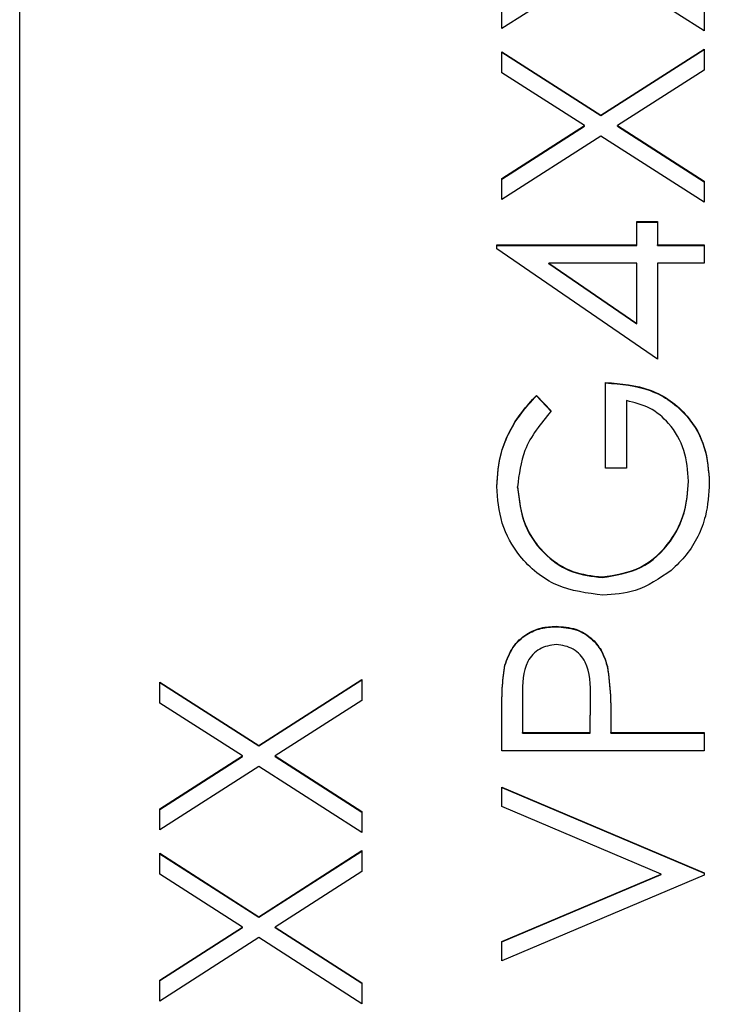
# Model space of a CAD drawing. Header units: millimetres. Extents: x 412 to 1169, y 39 to 918.
# Tile 9 of 32: x 699.64 to 704.07, y 433.6 to 439.92. Entities that reach past the tile are written whole.
import ezdxf

# ---------------------------------------------------------------- set-up
doc = ezdxf.new("R2010")
doc.units = ezdxf.units.MM

msp = doc.modelspace()

# ---------------------------------------------------------------- linework, layer by layer
at = {"color": 7, "linetype": 'Continuous', "lineweight": 25}
for p, q in [((699.6363, 428.8961), (699.6363, 468.8785)), ((703.3733, 440.2739), (702.7363, 439.8663)), ((704.0363, 439.8496), (703.3733, 440.2739)), ((702.7363, 439.8663), (702.7363, 440.0009)), ((704.0363, 439.9842), (704.0363, 439.8496)), ((702.7363, 439.7164), (703.3733, 439.309)), ((702.7363, 439.5818), (702.7363, 439.7164)), ((702.7363, 439.7134), (703.3733, 439.306)), ((703.3733, 439.309), (704.0363, 439.733)), ((703.3733, 439.306), (704.0363, 439.7301)), ((704.0363, 439.733), (704.0363, 439.5985)), ((703.2681, 439.2416), (702.7363, 439.5818)), ((704.0363, 439.5985), (703.4785, 439.2416)), ((703.3733, 439.306), (703.3733, 439.309)), ((702.7363, 438.9014), (703.2681, 439.2416)), ((702.7363, 438.8984), (703.2681, 439.2386)), ((703.2681, 439.2386), (703.2681, 439.2416)), ((703.4785, 439.2416), (704.0363, 438.8847)), ((703.4785, 439.2386), (703.4785, 439.2416)), ((703.4785, 439.2386), (704.0363, 438.8817)), ((703.3733, 439.1744), (702.7363, 438.7668)), ((704.0363, 438.7501), (703.3733, 439.1744)), ((702.7363, 438.7668), (702.7363, 438.9014)), ((704.0363, 438.8847), (704.0363, 438.7501)), ((703.603, 438.6252), (703.7363, 438.6252)), ((703.603, 438.4753), (703.603, 438.6252)), ((703.603, 438.6222), (703.7363, 438.6222)), ((703.7363, 438.6252), (703.7363, 438.4753)), ((702.703, 438.4753), (703.603, 438.4753)), ((702.703, 438.4516), (702.703, 438.4753)), ((702.703, 438.4723), (703.603, 438.4723)), ((703.7363, 437.7422), (702.703, 438.4516)), ((703.603, 438.4723), (703.603, 438.4753)), ((703.7363, 438.4753), (704.0363, 438.4753)), ((703.7363, 438.4723), (703.7363, 438.4753)), ((703.7363, 438.4723), (704.0363, 438.4723)), ((704.0363, 438.4753), (704.0363, 438.3586)), ((703.0384, 438.3557), (703.0384, 438.3586)), ((703.0384, 438.3586), (703.603, 437.9713)), ((703.603, 438.3586), (703.0384, 438.3586)), ((703.603, 437.9713), (703.603, 438.3586)), ((703.7363, 438.3586), (703.7363, 437.7422)), ((704.0363, 438.3586), (703.7363, 438.3586)), ((703.0384, 438.3557), (703.603, 437.9683)), ((703.603, 437.9683), (703.603, 437.9713)), ((703.403, 437.0425), (703.403, 437.5923)), ((702.9582, 437.509), (703.053, 437.4091)), ((702.9582, 437.506), (702.9582, 437.509)), ((702.9582, 437.506), (703.053, 437.4061)), ((703.5363, 437.4757), (703.5363, 437.0425)), ((703.5363, 437.0425), (703.403, 437.0425)), ((702.8363, 436.9183), (702.8363, 436.9212)), ((703.9363, 436.9558), (703.9363, 436.9587)), ((703.3806, 436.3399), (703.3806, 436.3429)), ((703.085, 436.0234), (703.085, 436.0263)), ((702.7559, 435.7745), (702.7559, 435.7775)), ((703.415, 435.7641), (703.415, 435.7671)), ((700.5363, 435.6682), (701.1733, 435.2608)), ((700.5363, 435.5336), (700.5363, 435.6682)), ((700.5363, 435.6652), (701.1733, 435.2578)), ((701.1733, 435.2608), (701.8363, 435.6848)), ((701.1733, 435.2578), (701.8363, 435.6818)), ((701.8363, 435.6848), (701.8363, 435.5502)), ((702.8697, 435.581), (702.8697, 435.3433)), ((703.3059, 435.5723), (703.3059, 435.576)), ((701.0681, 435.1934), (700.5363, 435.5336)), ((701.8363, 435.5502), (701.2785, 435.1934)), ((703.303, 435.3433), (703.3059, 435.5708)), ((703.303, 435.3403), (703.3059, 435.5678)), ((703.3059, 435.5678), (703.3059, 435.5708)), ((702.7363, 435.2267), (702.7363, 435.4815)), ((703.4363, 435.4362), (703.4363, 435.3433)), ((702.8697, 435.3433), (703.303, 435.3433)), ((702.8697, 435.3403), (702.8697, 435.3433)), ((702.8697, 435.3403), (703.303, 435.3403)), ((703.303, 435.3403), (703.303, 435.3433)), ((703.4363, 435.3433), (704.0363, 435.3433)), ((703.4363, 435.3403), (703.4363, 435.3433)), ((703.4363, 435.3403), (704.0363, 435.3403)), ((704.0363, 435.3433), (704.0363, 435.2267)), ((701.1733, 435.2578), (701.1733, 435.2608)), ((704.0363, 435.2267), (702.7363, 435.2267)), ((700.5363, 434.8531), (701.0681, 435.1934)), ((700.5363, 434.8502), (701.0681, 435.1904)), ((701.0681, 435.1904), (701.0681, 435.1934)), ((701.2785, 435.1934), (701.8363, 434.8365)), ((701.2785, 435.1904), (701.2785, 435.1934)), ((701.2785, 435.1904), (701.8363, 434.8335)), ((701.1733, 435.1262), (700.5363, 434.7186)), ((701.8363, 434.7019), (701.1733, 435.1262)), ((702.7363, 434.9935), (704.0363, 434.4437)), ((702.7363, 434.8685), (702.7363, 434.9935)), ((702.7363, 434.9905), (704.0363, 434.4407)), ((700.5363, 434.7186), (700.5363, 434.8531)), ((701.8363, 434.8365), (701.8363, 434.7019)), ((703.7608, 434.4354), (702.7363, 434.8685)), ((700.5363, 434.5686), (701.1733, 434.1613)), ((700.5363, 434.4341), (700.5363, 434.5686)), ((700.5363, 434.5657), (701.1733, 434.1583)), ((701.1733, 434.1613), (701.8363, 434.5853)), ((701.1733, 434.1583), (701.8363, 434.5823)), ((701.8363, 434.5853), (701.8363, 434.4507)), ((701.8363, 434.4507), (701.2785, 434.0938)), ((704.0363, 434.4437), (704.0363, 434.427)), ((701.0681, 434.0938), (700.5363, 434.4341)), ((702.7363, 434.0022), (703.7608, 434.4354)), ((702.7363, 433.9993), (703.7608, 434.4324)), ((704.0363, 434.427), (702.7363, 433.8773)), ((703.7608, 434.4324), (703.7608, 434.4354)), ((701.1733, 434.1583), (701.1733, 434.1613)), ((700.5363, 433.7536), (701.0681, 434.0938)), ((700.5363, 433.7507), (701.0681, 434.0909)), ((701.0681, 434.0909), (701.0681, 434.0938)), ((701.2785, 434.0938), (701.8363, 433.737)), ((701.2785, 434.0909), (701.2785, 434.0938)), ((701.2785, 434.0909), (701.8363, 433.734)), ((701.1733, 434.0267), (700.5363, 433.6191)), ((701.8363, 433.6024), (701.1733, 434.0267)), ((702.7363, 433.8773), (702.7363, 434.0022)), ((700.5363, 433.6191), (700.5363, 433.7536)), ((701.8363, 433.737), (701.8363, 433.6024))]:
    msp.add_line(p, q, dxfattribs=at)
for points, knots in [([(703.403, 437.5923), (703.5012, 437.5843), (703.697, 437.5683), (703.9288, 437.4039), (704.0539, 437.1793), (704.0644, 437.0256), (704.0697, 436.9486)], [0, 0, 0, 0, 0.280351, 0.559367, 0.779371, 1, 1, 1, 1]), ([(703.403, 437.5893), (703.5012, 437.5813), (703.697, 437.5654), (703.9288, 437.4009), (704.0539, 437.1764), (704.0644, 437.0226), (704.0697, 436.9456)], [0, 0, 0, 0, 0.280351, 0.559367, 0.779371, 1, 1, 1, 1]), ([(702.703, 436.9252), (702.7085, 436.9995), (702.7175, 437.1221), (702.7829, 437.2808), (702.8602, 437.4031), (702.9255, 437.4737), (702.9582, 437.509)], [0, 0, 0, 0, 0.339527, 0.559586, 0.779731, 1, 1, 1, 1]), ([(702.703, 436.9222), (702.7085, 436.9965), (702.7175, 437.1191), (702.7829, 437.2779), (702.8602, 437.4001), (702.9255, 437.4707), (702.9582, 437.506)], [0, 0, 0, 0, 0.339527, 0.559586, 0.779731, 1, 1, 1, 1]), ([(703.9363, 436.9587), (703.9312, 437.0258), (703.9209, 437.1597), (703.8242, 437.3244), (703.6906, 437.4384), (703.5878, 437.4633), (703.5363, 437.4757)], [0, 0, 0, 0, 0.2802537, 0.5599124, 0.7799408, 1, 1, 1, 1]), ([(703.053, 437.4091), (702.9869, 437.3287), (702.8688, 437.1852), (702.8462, 437.0019), (702.8363, 436.9212)], [0, 0, 0, 0, 0.55984, 1, 1, 1, 1]), ([(703.3858, 436.2262), (703.2839, 436.2391), (703.0802, 436.2647), (702.8516, 436.4516), (702.7224, 436.6847), (702.7094, 436.845), (702.703, 436.9252)], [0, 0, 0, 0, 0.27959, 0.559072, 0.779411, 1, 1, 1, 1]), ([(702.8363, 436.9212), (702.8463, 436.8391), (702.8664, 436.6747), (703.0052, 436.4828), (703.1865, 436.3648), (703.3159, 436.3502), (703.3806, 436.3429)], [0, 0, 0, 0, 0.279847, 0.559555, 0.779847, 1, 1, 1, 1]), ([(702.8363, 436.9183), (702.8463, 436.8361), (702.8664, 436.6717), (703.0052, 436.4798), (703.1865, 436.3618), (703.3159, 436.3472), (703.3806, 436.3399)], [0, 0, 0, 0, 0.279847, 0.559555, 0.779847, 1, 1, 1, 1]), ([(703.3806, 436.3429), (703.4665, 436.3561), (703.6386, 436.3828), (703.8202, 436.5552), (703.9202, 436.7555), (703.931, 436.891), (703.9363, 436.9587)], [0, 0, 0, 0, 0.279061, 0.558584, 0.779236, 1, 1, 1, 1]), ([(703.3806, 436.3399), (703.4665, 436.3532), (703.6386, 436.3798), (703.8202, 436.5522), (703.9202, 436.7526), (703.931, 436.888), (703.9363, 436.9558)], [0, 0, 0, 0, 0.279061, 0.558584, 0.779236, 1, 1, 1, 1]), ([(704.0697, 436.9486), (704.0654, 436.8764), (704.0585, 436.7574), (704, 436.6016), (703.926, 436.4815), (703.8579, 436.4175), (703.8238, 436.3855)], [0, 0, 0, 0, 0.339789, 0.559872, 0.779908, 1, 1, 1, 1]), ([(703.8238, 436.3855), (703.7495, 436.3343), (703.6166, 436.2426), (703.4564, 436.2312), (703.3858, 436.2262)], [0, 0, 0, 0, 0.5593165, 1, 1, 1, 1]), ([(702.7559, 435.7775), (702.7701, 435.817), (702.7986, 435.8959), (702.8866, 435.9775), (702.9864, 436.0206), (703.0521, 436.0244), (703.085, 436.0263)], [0, 0, 0, 0, 0.279705, 0.559381, 0.779509, 1, 1, 1, 1]), ([(702.7559, 435.7745), (702.7701, 435.814), (702.7986, 435.8929), (702.8866, 435.9746), (702.9864, 436.0176), (703.0521, 436.0214), (703.085, 436.0234)], [0, 0, 0, 0, 0.279705, 0.559381, 0.779509, 1, 1, 1, 1]), ([(703.085, 436.0263), (703.1279, 436.0232), (703.2135, 436.0171), (703.3178, 435.9519), (703.3851, 435.8634), (703.405, 435.7992), (703.415, 435.7671)], [0, 0, 0, 0, 0.280099, 0.559324, 0.779458, 1, 1, 1, 1]), ([(703.085, 436.0234), (703.1279, 436.0203), (703.2135, 436.0141), (703.3178, 435.949), (703.3851, 435.8605), (703.405, 435.7962), (703.415, 435.7641)], [0, 0, 0, 0, 0.280099, 0.559324, 0.779458, 1, 1, 1, 1]), ([(703.0855, 435.9097), (703.0482, 435.9038), (702.9921, 435.895), (702.9335, 435.8471), (702.8677, 435.7553), (702.8688, 435.6584), (702.8697, 435.581)], [0, 0, 0, 0, 0.248969, 0.374729, 0.500383, 1, 1, 1, 1]), ([(703.3059, 435.5708), (703.3061, 435.65), (703.3065, 435.7491), (703.2414, 435.845), (703.1817, 435.895), (703.1239, 435.9038), (703.0855, 435.9097)], [0, 0, 0, 0, 0.499721, 0.62535, 0.751083, 1, 1, 1, 1]), ([(702.7363, 435.4815), (702.7362, 435.5371), (702.7358, 435.6362), (702.7497, 435.7343), (702.7559, 435.7775)], [0, 0, 0, 0, 0.560314, 1, 1, 1, 1]), ([(702.7363, 435.4785), (702.7362, 435.5341), (702.7358, 435.6332), (702.7497, 435.7314), (702.7559, 435.7745)], [0, 0, 0, 0, 0.560314, 1, 1, 1, 1]), ([(703.415, 435.7671), (703.4227, 435.7056), (703.4365, 435.5957), (703.4364, 435.485), (703.4363, 435.4362)], [0, 0, 0, 0, 0.559694, 1, 1, 1, 1]), ([(703.415, 435.7641), (703.4227, 435.7026), (703.4365, 435.5927), (703.4364, 435.482), (703.4363, 435.4333)], [0, 0, 0, 0, 0.5596942, 1, 1, 1, 1])]:
    msp.add_open_spline(points, degree=3, knots=knots, dxfattribs=at)

doc.saveas('drawing.dxf')
